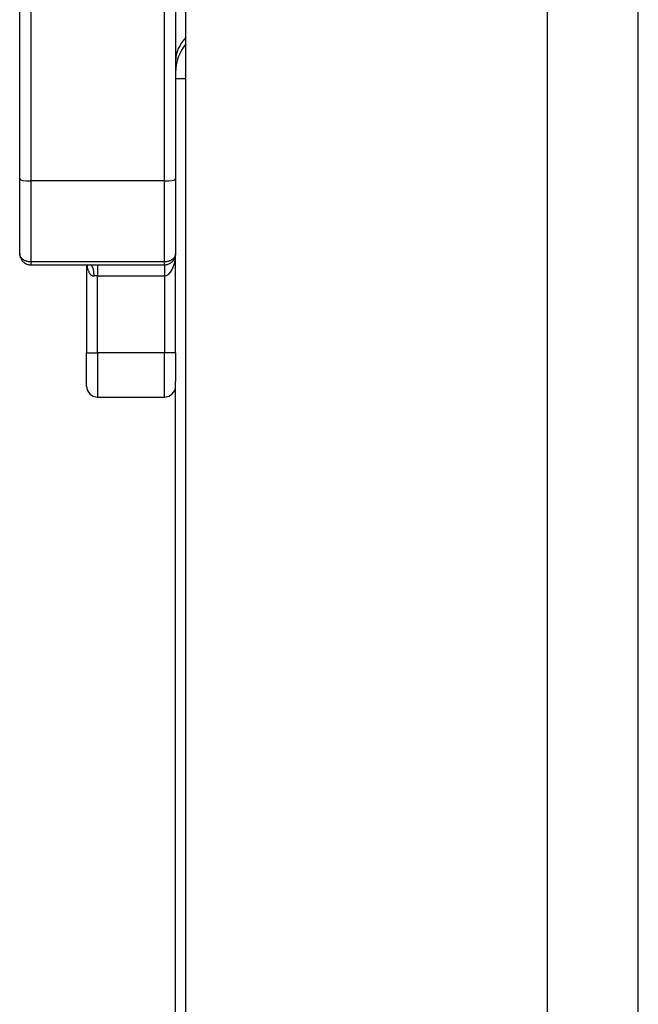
# Model space of a CAD drawing. Header units: inches. Extents: x 6 to 188, y 10 to 101.
# Tile 72 of 140: x 48.18 to 49.28, y 47.7 to 49.44. Entities that reach past the tile are written whole.
import ezdxf

# ---------------------------------------------------------------- set-up
doc = ezdxf.new("R2010")
doc.units = ezdxf.units.IN
doc.header["$MEASUREMENT"] = 0
doc.layers.add('Visible Edges(ANSI)', color=7, linetype='Continuous', lineweight=25)
doc.layers.add('Visible Tangent Edges(ANSI)', color=7, linetype='Continuous', lineweight=25)

msp = doc.modelspace()

# ---------------------------------------------------------------- linework, layer by layer
at = {"layer": 'Visible Edges(ANSI)'}
for p, q in [((49.2756, 26.1367), (49.2756, 73.6177)), ((48.4756, 44.9197), (48.4756, 54.8347)), ((48.1816, 49.1615), (48.1816, 50.594)), ((48.4571, 49.7886), (48.4571, 49.1615)), ((48.4756, 49.3384), (48.4571, 49.3384)), ((48.1816, 49.0293), (48.1816, 49.1615)), ((48.4571, 49.1615), (48.4571, 49.0293)), ((48.4571, 48.8541), (48.4571, 49.0293)), ((48.2012, 49.0096), (48.4375, 49.0096)), ((48.2997, 49.0096), (48.2997, 48.8541)), ((48.2997, 48.7951), (48.2997, 48.8541)), ((48.4571, 48.8541), (48.4571, 48.8034)), ((48.4571, 44.5212), (48.4571, 48.8034)), ((48.3194, 48.7754), (48.4375, 48.7754))]:
    msp.add_line(p, q, dxfattribs=at)
at = {"layer": 'Visible Edges(ANSI)', "flags": 128}
for points in [[(48.1816, 49.0293), (48.1816, 49.0281), (48.1817, 49.0269), (48.1819, 49.0257), (48.1821, 49.0246), (48.1825, 49.0234), (48.1829, 49.0223), (48.1833, 49.0211), (48.1839, 49.02), (48.1845, 49.0189), (48.1852, 49.0179), (48.186, 49.0169), (48.1868, 49.0159), (48.1877, 49.015), (48.1887, 49.0142), (48.1897, 49.0133), (48.1908, 49.0126), (48.192, 49.0119), (48.1932, 49.0113), (48.1944, 49.0108), (48.1958, 49.0104), (48.1971, 49.0101), (48.1985, 49.0098), (48.1999, 49.0097), (48.2012, 49.0096)], [(48.4375, 49.0096), (48.4389, 49.0097), (48.4402, 49.0098), (48.4416, 49.0101), (48.443, 49.0104), (48.4443, 49.0108), (48.4455, 49.0113), (48.4467, 49.0119), (48.4479, 49.0126), (48.449, 49.0133), (48.45, 49.0142), (48.451, 49.015), (48.4519, 49.0159), (48.4527, 49.0169), (48.4535, 49.0179), (48.4542, 49.0189), (48.4548, 49.02), (48.4554, 49.0211), (48.4558, 49.0223), (48.4562, 49.0234), (48.4566, 49.0246), (48.4568, 49.0257), (48.457, 49.0269), (48.4571, 49.0281), (48.4571, 49.0293)]]:
    msp.add_lwpolyline(points, dxfattribs=at)
at = {"layer": 'Visible Edges(ANSI)'}
for centre, radius, start, end in [((48.5359, 49.3498), 0.0787, 139.996, 180), ((48.3194, 48.7951), 0.0197, 180, 270), ((48.4375, 48.7951), 0.0197, 270, 0)]:
    msp.add_arc(centre, radius, start, end, dxfattribs=at)
at = {"layer": 'Visible Tangent Edges(ANSI)'}
for p, q in [((49.1146, 73.6177), (49.1146, 26.1367)), ((48.2012, 50.5976), (48.2012, 49.1579)), ((48.4375, 49.1579), (48.4375, 49.792)), ((48.2012, 49.1579), (48.2012, 49.0147)), ((48.4375, 49.1579), (48.2012, 49.1579)), ((48.4375, 49.0147), (48.4375, 49.1579)), ((48.2012, 49.0147), (48.2012, 49.0096)), ((48.4375, 49.0147), (48.2012, 49.0147)), ((48.3194, 49.0096), (48.3194, 48.9899)), ((48.4375, 49.0096), (48.4375, 49.0147)), ((48.4375, 49.0096), (48.4375, 48.9899)), ((48.3194, 48.9899), (48.3131, 48.9899)), ((48.3194, 48.8541), (48.3194, 48.9899)), ((48.3194, 48.9899), (48.4375, 48.9899)), ((48.4375, 48.9899), (48.4375, 48.8541)), ((48.2997, 48.8541), (48.3194, 48.8541)), ((48.3194, 48.8541), (48.3194, 48.7754)), ((48.4375, 48.8541), (48.3194, 48.8541)), ((48.4571, 48.8541), (48.4375, 48.8541)), ((48.4375, 48.7754), (48.4375, 48.8541))]:
    msp.add_line(p, q, dxfattribs=at)
at = {"layer": 'Visible Tangent Edges(ANSI)', "flags": 128}
for points in [[(48.2012, 49.0147), (48.1999, 49.0147), (48.1985, 49.0148), (48.1971, 49.015), (48.1958, 49.0153), (48.1944, 49.0156), (48.1932, 49.016), (48.192, 49.0164), (48.1908, 49.0169), (48.1897, 49.0175), (48.1887, 49.0181), (48.1877, 49.0187), (48.1868, 49.0194), (48.186, 49.0201), (48.1852, 49.0209), (48.1845, 49.0216), (48.1839, 49.0224), (48.1833, 49.0233), (48.1829, 49.0241), (48.1825, 49.0249), (48.1821, 49.0258), (48.1819, 49.0267), (48.1817, 49.0275), (48.1816, 49.0284), (48.1816, 49.0293)], [(48.4571, 49.0293), (48.4571, 49.0284), (48.457, 49.0275), (48.4568, 49.0267), (48.4566, 49.0258), (48.4562, 49.0249), (48.4558, 49.0241), (48.4554, 49.0233), (48.4548, 49.0224), (48.4542, 49.0216), (48.4535, 49.0209), (48.4527, 49.0201), (48.4519, 49.0194), (48.451, 49.0187), (48.45, 49.0181), (48.449, 49.0175), (48.4479, 49.0169), (48.4467, 49.0164), (48.4455, 49.016), (48.4443, 49.0156), (48.443, 49.0153), (48.4416, 49.015), (48.4402, 49.0148), (48.4389, 49.0147), (48.4375, 49.0147)], [(48.3005, 49.0096), (48.3007, 49.0083), (48.3009, 49.007), (48.3011, 49.0057), (48.3014, 49.0045), (48.3017, 49.0033), (48.302, 49.0021), (48.3023, 49.0009), (48.3027, 48.9998), (48.3031, 48.9987), (48.3036, 48.9977), (48.304, 48.9967), (48.3045, 48.9957), (48.3051, 48.9948), (48.3056, 48.994), (48.3062, 48.9933), (48.3069, 48.9926), (48.3076, 48.992), (48.3083, 48.9914), (48.309, 48.991), (48.3098, 48.9906), (48.3106, 48.9903), (48.3114, 48.9901), (48.3122, 48.99), (48.3131, 48.9899)]]:
    msp.add_lwpolyline(points, dxfattribs=at)
at = {"layer": 'Visible Tangent Edges(ANSI)'}
for centre, major_axis, ratio, start_param, end_param in [((48.5359, 49.3696), (-0.0787, 0), 0.832727, 5.584984, 6.283185), ((48.2012, 49.1615), (-0.0197, 0), 0.182848, 0, 1.570796), ((48.4375, 49.1615), (0.0197, 0), 0.182848, 4.712389, 6.283185), ((48.4375, 49.0293), (0, -0.0394), 0.5, 0, 1.570796), ((48.3069, 48.9899), (0, 0.0197), 0.317518, 4.712389, 6.283185)]:
    msp.add_ellipse(centre, major_axis=major_axis, ratio=ratio, start_param=start_param, end_param=end_param, dxfattribs=at)

doc.saveas('drawing.dxf')
